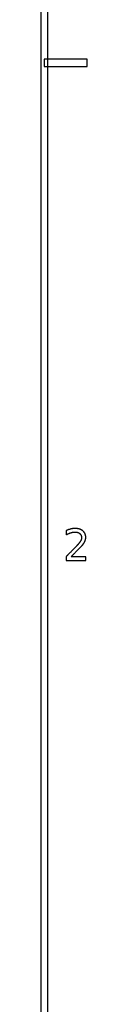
# Model space of a CAD drawing. Header units: millimetres. Extents: x -205 to 205, y -138 to 138.
# Tile 20 of 21: x 201.75 to 205, y -65.67 to 3.01. Entities that reach past the tile are written whole.
import ezdxf

# ---------------------------------------------------------------- set-up
doc = ezdxf.new("R2010")
doc.units = ezdxf.units.MM
doc.layers.add('可见轮廓', color=7, linetype='Continuous')

msp = doc.modelspace()

# ---------------------------------------------------------------- linework, layer by layer
at = {"layer": '可见轮廓'}
for p, q in [((202.25, -134.917), (202.25, 134.917)), ((201.75, 134.417), (201.75, -134.417)), ((205, 0.25), (202, 0.25)), ((202, 0.25), (202, -0.25)), ((205, -0.25), (205, 0.25)), ((202, -0.25), (205, -0.25)), ((203.53, -32.624), (203.53, -32.923)), ((203.515, -34.456), (203.515, -34.705)), ((203.515, -34.705), (204.904, -34.705)), ((204.904, -34.456), (203.871, -34.456)), ((204.904, -34.705), (204.904, -34.456))]:
    msp.add_line(p, q, dxfattribs=at)
for points, knots in [([(204.658, -33.643), (204.791, -33.479), (204.842, -33.358), (204.892, -33.237), (204.892, -33.103), (204.892, -32.819), (204.69, -32.649), (204.488, -32.479), (204.148, -32.479), (203.889, -32.479), (203.53, -32.624)], [0, 0, 0, 1, 1, 2, 2, 4.108696, 4.108696, 6.217391, 6.217391, 7.817091, 7.817091, 7.817091]), ([(203.53, -32.923), (203.879, -32.727), (204.154, -32.728), (204.35, -32.728), (204.473, -32.838), (204.595, -32.947), (204.595, -33.122), (204.595, -33.229), (204.539, -33.339), (204.482, -33.45), (204.34, -33.61)], [0, 0, 0, 2, 2, 3.410526, 3.410526, 4.821053, 4.821053, 5.686333, 5.686333, 6.551614, 6.551614, 6.551614]), ([(204.34, -33.61), (204.265, -33.694), (203.975, -33.988), (203.684, -34.282), (203.515, -34.456)], [0, 0, 0, 1, 1, 2, 2, 2])]:
    msp.add_open_spline(points, degree=2, knots=knots, dxfattribs=at)
msp.add_open_spline([(203.871, -34.456), (204.585, -33.727), (204.658, -33.643)], degree=2, dxfattribs=at)

doc.saveas('drawing.dxf')
